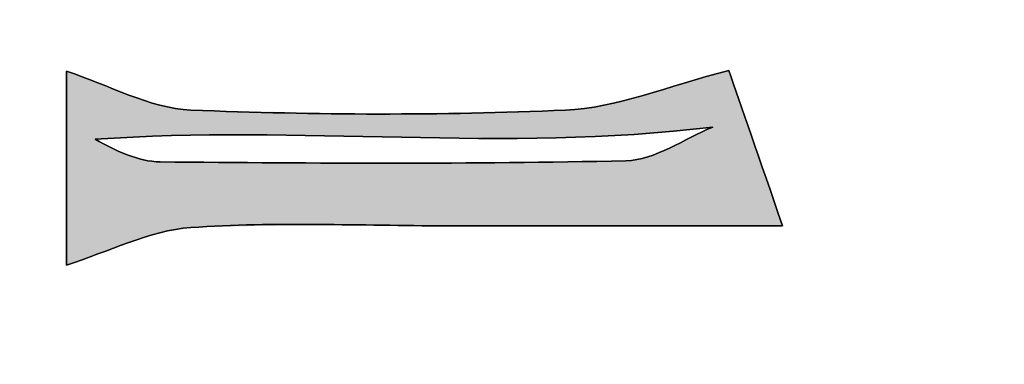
# Model space of a CAD drawing. Extents: x 113 to 1126, y 865 to 1100.
# Tile 18 of 256: x 865.32 to 877.54, y 984.54 to 988.82. Entities that reach past the tile are written whole.
import ezdxf

# ---------------------------------------------------------------- set-up
doc = ezdxf.new("R2010")
doc.units = 0
doc.layers.add('LAYER_1', color=7, linetype='CONTINUOUS')

# ---------------------------------------------------------------- blocks, each defined once
blk = doc.blocks.new('*U13')
at = {"layer": 'LAYER_1', "color": 7, "extrusion": (0, 0, -1)}
for points in [[(-865.902, 985.77), (-865.902, 988.178), (-866.257, 985.899)], [(-866.257, 985.899), (-865.902, 988.178), (-866.257, 988.041)], [(-873.923, 986.258), (-873.923, 988.128), (-874.121, 986.258)], [(-874.121, 986.258), (-874.121, 988.185), (-874.786, 986.258)], [(-866.257, 987.331), (-866.257, 988.041), (-866.654, 987.35)], [(-866.654, 987.35), (-866.257, 988.041), (-866.654, 987.888)], [(-866.654, 987.35), (-866.654, 987.888), (-866.677, 987.351)], [(-866.677, 987.351), (-866.654, 987.888), (-866.677, 987.879)], [(-866.677, 987.351), (-866.677, 987.879), (-866.677, 987.351)], [(-866.677, 987.351), (-866.677, 987.879), (-866.677, 987.879)], [(-866.677, 987.351), (-866.677, 987.879), (-866.859, 987.36)], [(-866.859, 987.36), (-866.677, 987.879), (-866.859, 987.82)], [(-872.947, 987.393), (-872.947, 987.849), (-873.055, 987.403)], [(-873.055, 987.403), (-873.055, 987.876), (-873.114, 987.409)], [(-873.114, 987.409), (-873.114, 987.893), (-873.384, 987.434)], [(-866.859, 987.36), (-866.859, 987.82), (-867.06, 987.37)], [(-867.06, 987.37), (-866.859, 987.82), (-867.06, 987.755)], [(-867.06, 987.37), (-867.06, 987.755), (-867.061, 987.37)], [(-867.061, 987.37), (-867.06, 987.755), (-867.061, 987.755)], [(-867.061, 987.37), (-867.061, 987.755), (-867.066, 987.37)], [(-867.066, 987.37), (-867.061, 987.755), (-867.066, 987.754)], [(-867.066, 987.37), (-867.066, 987.754), (-867.204, 987.377)], [(-867.204, 987.377), (-867.066, 987.754), (-867.204, 987.732)], [(-867.204, 987.377), (-867.204, 987.732), (-867.445, 987.38)], [(-867.445, 987.38), (-867.204, 987.732), (-867.445, 987.695)], [(-872.568, 987.376), (-872.568, 987.754), (-872.843, 987.388)], [(-872.843, 987.388), (-872.843, 987.823), (-872.947, 987.393)], [(-867.445, 987.38), (-867.445, 987.695), (-867.446, 987.38)], [(-867.446, 987.38), (-867.445, 987.695), (-867.446, 987.695)], [(-871.978, 987.351), (-871.978, 987.691), (-872.092, 987.356)], [(-866.257, 985.899), (-866.257, 987.331), (-866.654, 986.044)], [(-866.654, 986.044), (-866.257, 987.331), (-866.654, 987.14)], [(-866.654, 986.044), (-866.654, 987.14), (-866.677, 986.052)], [(-866.677, 986.052), (-866.654, 987.14), (-866.677, 987.133)], [(-866.677, 986.052), (-866.677, 987.133), (-866.677, 986.052)], [(-866.677, 986.052), (-866.677, 987.133), (-866.677, 987.133)], [(-866.677, 986.052), (-866.677, 987.133), (-866.859, 986.109)], [(-866.859, 986.109), (-866.677, 987.133), (-866.859, 987.076)], [(-873.114, 986.258), (-873.114, 987.113), (-873.384, 986.258)], [(-873.384, 986.258), (-873.384, 987.223), (-873.923, 986.258)], [(-866.859, 986.109), (-866.859, 987.076), (-867.06, 986.171)], [(-867.06, 986.171), (-866.859, 987.076), (-867.06, 987.051)], [(-867.06, 986.171), (-867.06, 987.051), (-867.061, 986.172)], [(-867.061, 986.172), (-867.06, 987.051), (-867.061, 987.051)], [(-867.061, 986.172), (-867.061, 987.051), (-867.066, 986.173)], [(-867.066, 986.173), (-867.061, 987.051), (-867.066, 987.051)], [(-867.066, 986.173), (-867.066, 987.051), (-867.204, 986.196)], [(-867.204, 986.196), (-867.066, 987.051), (-867.204, 987.05)], [(-867.204, 986.196), (-867.204, 987.05), (-867.445, 986.236)], [(-867.445, 986.236), (-867.204, 987.05), (-867.445, 987.049)], [(-867.445, 986.236), (-867.445, 987.049), (-867.446, 986.236)], [(-867.446, 986.236), (-867.445, 987.049), (-867.446, 987.049)], [(-867.446, 986.236), (-867.446, 987.049), (-868.152, 986.253)], [(-868.152, 986.253), (-867.446, 987.049), (-868.152, 987.045)], [(-869.768, 986.267), (-869.024, 987.04), (-869.768, 987.036)], [(-869.955, 986.265), (-869.768, 987.036), (-869.955, 987.035)], [(-871.978, 986.258), (-871.978, 987.056), (-872.092, 986.258)], [(-872.092, 986.258), (-872.092, 987.057), (-872.568, 986.258)], [(-872.568, 986.258), (-872.568, 987.062), (-872.843, 986.258)], [(-872.843, 986.258), (-872.843, 987.065), (-872.947, 986.258)], [(-872.947, 986.258), (-872.947, 987.083), (-873.055, 986.258)], [(-873.055, 986.258), (-873.055, 987.103), (-873.114, 986.258)]]:
    blk.add_solid(points, dxfattribs=at)
at = {"layer": 'LAYER_1', "color": 7}
for points in [[(873.923, 987.484), (873.384, 987.972), (873.923, 988.128)], [(874.121, 986.258), (873.923, 988.128), (874.121, 988.185)], [(873.384, 987.434), (873.114, 987.893), (873.384, 987.972)], [(873.384, 987.434), (873.384, 987.972), (873.923, 987.484)], [(872.947, 987.393), (872.843, 987.823), (872.947, 987.849)], [(873.055, 987.403), (872.947, 987.849), (873.055, 987.876)], [(873.114, 987.409), (873.055, 987.876), (873.114, 987.893)], [(872.568, 987.376), (872.092, 987.693), (872.568, 987.754)], [(872.843, 987.388), (872.568, 987.754), (872.843, 987.823)], [(867.446, 987.38), (867.446, 987.695), (868.152, 987.387)], [(868.152, 987.387), (867.446, 987.695), (868.152, 987.679)], [(868.152, 987.387), (868.152, 987.679), (869.024, 987.373)], [(869.024, 987.373), (868.152, 987.679), (869.024, 987.661)], [(869.024, 987.373), (869.024, 987.661), (869.768, 987.361)], [(869.768, 987.361), (869.024, 987.661), (869.768, 987.645)], [(869.955, 987.358), (869.768, 987.645), (869.955, 987.649)], [(869.768, 987.361), (869.768, 987.645), (869.955, 987.358)], [(870.057, 987.356), (869.955, 987.649), (870.057, 987.651)], [(869.955, 987.358), (869.955, 987.649), (870.057, 987.356)], [(870.606, 987.355), (870.057, 987.651), (870.606, 987.662)], [(870.057, 987.356), (870.057, 987.651), (870.606, 987.355)], [(871.978, 987.351), (870.606, 987.662), (871.978, 987.691)], [(870.606, 987.355), (870.606, 987.662), (871.978, 987.351)], [(872.092, 987.356), (871.978, 987.691), (872.092, 987.693)], [(872.092, 987.356), (872.092, 987.693), (872.568, 987.376)], [(873.923, 986.258), (873.384, 987.223), (873.923, 987.484)], [(873.114, 986.258), (873.055, 987.103), (873.114, 987.113)], [(873.384, 986.258), (873.114, 987.113), (873.384, 987.223)], [(868.152, 986.253), (868.152, 987.045), (869.024, 986.274)], [(869.024, 986.274), (868.152, 987.045), (869.024, 987.04)], [(869.024, 986.274), (869.024, 987.04), (869.768, 986.267)], [(869.768, 986.267), (869.768, 987.036), (869.955, 986.265)], [(870.057, 986.264), (869.955, 987.035), (870.057, 987.036)], [(869.955, 986.265), (869.955, 987.035), (870.057, 986.264)], [(870.606, 986.258), (870.057, 987.036), (870.606, 987.041)], [(870.057, 986.264), (870.057, 987.036), (870.606, 986.258)], [(871.978, 986.258), (870.606, 987.041), (871.978, 987.056)], [(870.606, 986.258), (870.606, 987.041), (871.978, 986.258)], [(872.092, 986.258), (871.978, 987.056), (872.092, 987.057)], [(872.568, 986.258), (872.092, 987.057), (872.568, 987.062)], [(872.843, 986.258), (872.568, 987.062), (872.843, 987.065)], [(872.947, 986.258), (872.843, 987.065), (872.947, 987.083)], [(873.055, 986.258), (872.947, 987.083), (873.055, 987.103)]]:
    blk.add_solid(points, dxfattribs=at)

msp = doc.modelspace()

# ---------------------------------------------------------------- linework, layer by layer
at = {"layer": 'LAYER_1', "color": 7}
msp.add_open_spline([(722.513, 865.618), (719.355, 865.701), (716.197, 865.778), (713.04, 865.869), (708.53, 866), (704.021, 866.143), (699.512, 866.277), (696.75, 866.358), (693.987, 866.425), (691.225, 866.512), (686.095, 866.671), (680.966, 866.851), (675.836, 867.002), (672.173, 867.108), (668.506, 867.11), (664.846, 867.282), (657.693, 867.62), (650.542, 868.001), (643.395, 868.442), (634.335, 869.001), (625.279, 869.626), (616.223, 870.245), (605.31, 870.991), (594.392, 871.688), (583.487, 872.542), (573.651, 873.312), (563.829, 874.258), (554.003, 875.143), (547.151, 875.761), (540.3, 876.39), (533.45, 877.042), (526.996, 877.657), (520.545, 878.314), (514.092, 878.939), (509.265, 879.408), (504.426, 879.77), (499.611, 880.333), (492.947, 881.114), (486.299, 882.037), (479.645, 882.902), (472.208, 883.87), (464.766, 884.799), (457.336, 885.822), (446.501, 887.314), (435.668, 888.824), (424.849, 890.425), (416.034, 891.729), (407.24, 893.172), (398.438, 894.567), (388.023, 896.218), (377.626, 897.988), (367.193, 899.517), (353.348, 901.546), (339.638, 904.314), (325.884, 906.843), (314.128, 909.005), (302.343, 911.048), (290.659, 913.55), (274.232, 917.067), (257.856, 920.84), (241.513, 924.727), (226.429, 928.315), (211.391, 932.102), (196.383, 935.996), (189.893, 937.679), (183.529, 939.843), (177.112, 941.803), (169.993, 943.977), (162.846, 946.061), (155.777, 948.385), (150.316, 950.181), (144.999, 952.416), (139.54, 954.216), (134.38, 955.916), (129.799, 958.529), (125.472, 961.767), (122.551, 963.953), (120.16, 966.646), (117.571, 969.152), (117.26, 969.452), (117.072, 969.899), (116.885, 970.304), (116.293, 971.583), (115.656, 972.848), (115.174, 974.169), (114.715, 975.427), (114.425, 976.747), (114.068, 978.042), (113.802, 979.011), (113.529, 979.979), (113.298, 980.956), (113.197, 981.385), (113.13, 981.841), (113.158, 982.278), (113.381, 985.718), (113.881, 989.116), (114.832, 992.437), (114.925, 992.761), (115.008, 993.109), (115.191, 993.382), (116.481, 995.299), (117.559, 997.431), (119.153, 999.055), (122.55, 1002.516), (126.24, 1005.679), (130.624, 1007.907), (132.031, 1008.622), (133.409, 1009.399), (134.768, 1010.201), (136.925, 1011.474), (139.295, 1012.201), (141.633, 1013.028), (156.529, 1018.293), (171.777, 1022.405), (186.905, 1026.91), (195.71, 1029.531), (204.494, 1032.249), (213.381, 1034.57), (228.055, 1038.402), (242.783, 1042.038), (257.532, 1045.575), (264.49, 1047.245), (271.545, 1048.522), (278.565, 1049.93), (290.175, 1052.26), (301.792, 1054.552), (313.405, 1056.863), (322.695, 1058.712), (331.97, 1060.644), (341.279, 1062.389), (347.596, 1063.573), (353.962, 1064.496), (360.305, 1065.538), (369.763, 1067.093), (379.22, 1068.656), (388.679, 1070.206), (397.192, 1071.601), (405.717, 1072.924), (414.219, 1074.382), (427.454, 1076.653), (440.8, 1078.089), (454.106, 1079.822), (463.276, 1081.016), (472.442, 1082.24), (481.62, 1083.376), (488.839, 1084.269), (496.072, 1085.04), (503.298, 1085.876), (509.572, 1086.602), (515.838, 1087.396), (522.119, 1088.056), (526.548, 1088.522), (530.993, 1088.833), (535.434, 1089.179), (543.641, 1089.821), (551.851, 1090.439), (560.059, 1091.064), (568.605, 1091.716), (577.152, 1092.356), (585.697, 1093.017), (596.659, 1093.866), (607.618, 1094.752), (618.582, 1095.576), (621.786, 1095.816), (625.001, 1095.906), (628.212, 1096.055), (635.365, 1096.387), (642.519, 1096.722), (649.673, 1097.039), (658.293, 1097.422), (666.914, 1097.771), (675.534, 1098.164), (684.039, 1098.553), (692.54, 1099.014), (701.047, 1099.37), (704.484, 1099.514), (707.929, 1099.462), (711.371, 1099.503), (719.605, 1099.601), (727.841, 1099.727), (736.076, 1099.79), (740.475, 1099.824), (744.876, 1099.789), (749.276, 1099.712), (755.084, 1099.61), (760.892, 1099.447), (766.699, 1099.293), (774.197, 1099.093), (781.697, 1098.922), (789.193, 1098.651), (796.462, 1098.388), (803.728, 1098.023), (810.994, 1097.686), (818.654, 1097.332), (826.32, 1097.044), (833.973, 1096.561), (838.583, 1096.27), (843.175, 1095.664), (847.775, 1095.196), (854.001, 1094.564), (860.226, 1093.913), (866.454, 1093.297), (876.107, 1092.341), (885.725, 1091.161), (895.284, 1089.459), (905.775, 1087.592), (916.314, 1085.994), (926.807, 1084.136), (931.467, 1083.311), (936.068, 1082.155), (940.689, 1081.117), (949.05, 1079.239), (957.433, 1077.452), (965.757, 1075.418), (982.407, 1071.35), (998.978, 1066.992), (1015.266, 1061.61), (1030.041, 1056.728), (1044.847, 1051.938), (1059.635, 1047.091), (1061.991, 1046.319), (1064.376, 1045.592), (1066.651, 1044.619), (1069.446, 1043.423), (1072.172, 1042.052), (1074.869, 1040.645), (1078.168, 1038.925), (1081.395, 1037.069), (1084.674, 1035.309), (1087.524, 1033.78), (1090.101, 1031.89), (1092.506, 1029.733), (1094.984, 1027.511), (1097.656, 1025.493), (1100.017, 1023.158), (1102.656, 1020.548), (1105.05, 1017.689), (1107.532, 1014.921), (1108.51, 1013.829), (1109.524, 1012.752), (1110.367, 1011.559), (1111.561, 1009.867), (1112.555, 1008.033), (1113.736, 1006.329), (1118.517, 999.433), (1121.984, 991.835), (1125.608, 984.317), (1126.061, 983.376), (1126.085, 982.581), (1125.569, 981.624), (1122.062, 975.121), (1118.737, 968.518), (1115.087, 962.098), (1113.397, 959.126), (1111.146, 956.467), (1109.088, 953.711), (1103.649, 946.431), (1097.29, 940.116), (1089.784, 934.925), (1085.553, 931.999), (1081.2, 929.371), (1076.604, 927.042), (1069.171, 923.276), (1061.357, 920.565), (1053.503, 917.925), (1041.584, 913.918), (1029.687, 909.839), (1017.707, 906.02), (1010.083, 903.589), (1002.331, 901.559), (994.628, 899.377), (988.552, 897.657), (982.494, 895.866), (976.376, 894.309), (967.525, 892.057), (958.633, 889.966), (949.749, 887.848), (945.033, 886.724), (940.328, 885.516), (935.563, 884.644), (922.31, 882.216), (909.029, 879.942), (895.758, 877.61), (889.15, 876.45), (882.551, 875.234), (875.928, 874.167), (872.535, 873.619), (869.102, 873.318), (865.683, 872.945), (858.676, 872.182), (851.668, 871.426), (844.656, 870.702), (839.441, 870.165), (834.221, 869.658), (828.999, 869.182), (823.16, 868.651), (817.319, 868.136), (811.473, 867.683), (808.27, 867.434), (805.057, 867.312), (801.847, 867.156), (794.806, 866.812), (787.761, 866.551), (780.724, 866.135), (761.835, 865.023), (742.929, 865.681), (724.032, 865.498), (723.525, 865.493), (723.018, 865.497), (722.512, 865.497), (722.512, 865.537), (722.512, 865.577), (722.513, 865.618)], degree=3, knots=[0, 0, 0, 0, 1, 1, 1, 2, 2, 2, 3, 3, 3, 4, 4, 4, 5, 5, 5, 6, 6, 6, 7, 7, 7, 8, 8, 8, 9, 9, 9, 10, 10, 10, 11, 11, 11, 12, 12, 12, 13, 13, 13, 14, 14, 14, 15, 15, 15, 16, 16, 16, 17, 17, 17, 18, 18, 18, 19, 19, 19, 20, 20, 20, 21, 21, 21, 22, 22, 22, 23, 23, 23, 24, 24, 24, 25, 25, 25, 26, 26, 26, 27, 27, 27, 28, 28, 28, 29, 29, 29, 30, 30, 30, 31, 31, 31, 32, 32, 32, 33, 33, 33, 34, 34, 34, 35, 35, 35, 36, 36, 36, 37, 37, 37, 38, 38, 38, 39, 39, 39, 40, 40, 40, 41, 41, 41, 42, 42, 42, 43, 43, 43, 44, 44, 44, 45, 45, 45, 46, 46, 46, 47, 47, 47, 48, 48, 48, 49, 49, 49, 50, 50, 50, 51, 51, 51, 52, 52, 52, 53, 53, 53, 54, 54, 54, 55, 55, 55, 56, 56, 56, 57, 57, 57, 58, 58, 58, 59, 59, 59, 60, 60, 60, 61, 61, 61, 62, 62, 62, 63, 63, 63, 64, 64, 64, 65, 65, 65, 66, 66, 66, 67, 67, 67, 68, 68, 68, 69, 69, 69, 70, 70, 70, 71, 71, 71, 72, 72, 72, 73, 73, 73, 74, 74, 74, 75, 75, 75, 76, 76, 76, 77, 77, 77, 78, 78, 78, 79, 79, 79, 80, 80, 80, 81, 81, 81, 82, 82, 82, 83, 83, 83, 84, 84, 84, 85, 85, 85, 86, 86, 86, 87, 87, 87, 88, 88, 88, 89, 89, 89, 90, 90, 90, 91, 91, 91, 92, 92, 92, 93, 93, 93, 94, 94, 94, 95, 95, 95, 96, 96, 96, 97, 97, 97, 98, 98, 98, 99, 99, 99, 100, 100, 100, 101, 101, 101, 102, 102, 102, 103, 103, 103, 104, 104, 104, 104], dxfattribs=at)
at = {"layer": 'LAYER_1'}
for points, knots in [([(865.902, 988.178), (865.902, 987.449), (865.902, 986.497), (865.902, 985.77), (866.428, 985.936), (866.929, 986.2), (867.446, 986.236), (868.494, 986.309), (869.552, 986.258), (870.606, 986.258), (871.954, 986.258), (873.303, 986.258), (874.786, 986.258), (874.5, 987.085), (874.266, 987.766), (874.121, 988.185), (873.35, 987.99), (872.726, 987.721), (872.092, 987.693), (870.545, 987.627), (868.992, 987.63), (867.445, 987.695), (866.93, 987.716), (866.426, 988.006), (865.902, 988.178)], [0, 0, 0, 0, 1, 1, 1, 2, 2, 2, 3, 3, 3, 4, 4, 4, 5, 5, 5, 6, 6, 6, 7, 7, 7, 8, 8, 8, 8]), ([(865.902, 988.178), (866.426, 988.006), (866.93, 987.716), (867.445, 987.695), (868.992, 987.63), (870.545, 987.627), (872.092, 987.693), (872.726, 987.721), (873.35, 987.99), (874.121, 988.185), (874.266, 987.766), (874.5, 987.085), (874.786, 986.258), (873.303, 986.258), (871.954, 986.258), (870.606, 986.258), (869.552, 986.258), (868.494, 986.309), (867.446, 986.236), (866.929, 986.2), (866.428, 985.936), (865.902, 985.77), (865.902, 986.497), (865.902, 987.449), (865.902, 988.178)], [0, 0, 0, 0, 1, 1, 1, 2, 2, 2, 3, 3, 3, 4, 4, 4, 5, 5, 5, 6, 6, 6, 7, 7, 7, 8, 8, 8, 8]), ([(873.923, 987.484), (871.31, 987.163), (868.782, 987.515), (866.257, 987.331), (866.515, 987.192), (866.789, 987.053), (867.066, 987.051), (868.992, 987.033), (870.918, 987.021), (872.843, 987.065), (873.206, 987.073), (873.563, 987.338), (873.923, 987.484)], [0, 0, 0, 0, 1, 1, 1, 2, 2, 2, 3, 3, 3, 4, 4, 4, 4]), ([(873.923, 987.484), (873.563, 987.338), (873.206, 987.073), (872.843, 987.065), (870.918, 987.021), (868.992, 987.033), (867.066, 987.051), (866.789, 987.053), (866.515, 987.192), (866.257, 987.331), (868.782, 987.515), (871.31, 987.163), (873.923, 987.484)], [0, 0, 0, 0, 1, 1, 1, 2, 2, 2, 3, 3, 3, 4, 4, 4, 4])]:
    msp.add_open_spline(points, degree=3, knots=knots, dxfattribs=at)

# ---------------------------------------------------------------- block references
at = {"layer": 'LAYER_1', "color": 7}
msp.add_blockref('*U13', (0, 0), dxfattribs=at)

doc.saveas('drawing.dxf')
